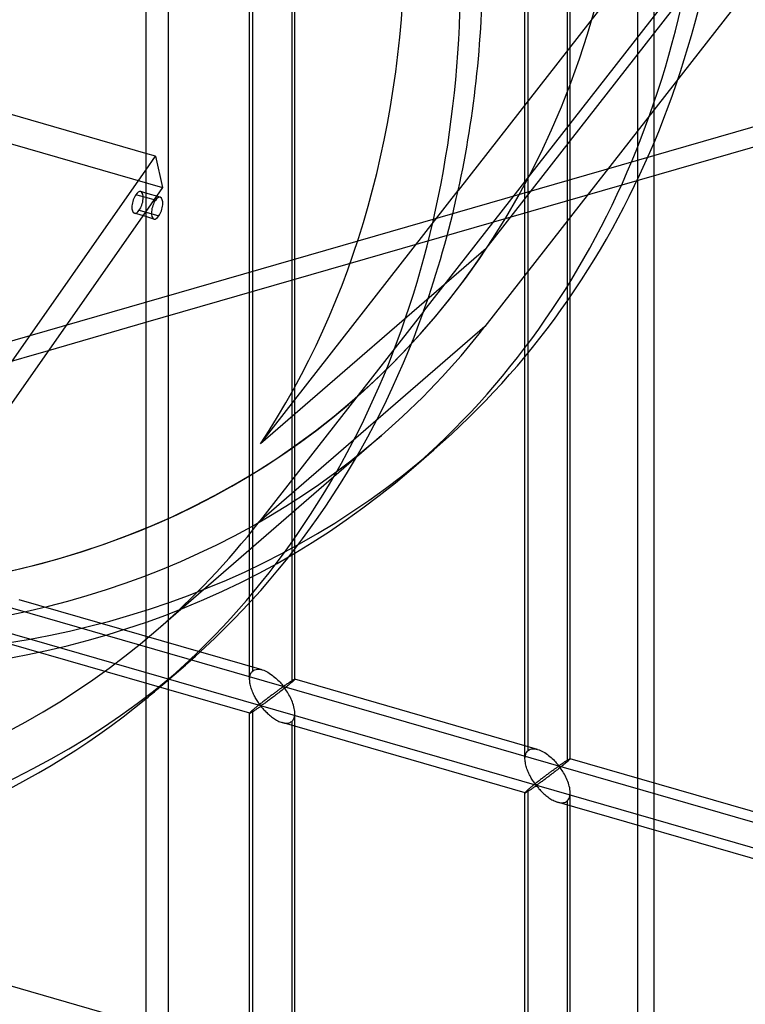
# Model space of a CAD drawing. Header units: millimetres. Extents: x -527 to 557, y -623 to 637.
# Tile 52 of 80: x 191 to 272, y -62 to 47. Entities that reach past the tile are written whole.
import ezdxf

# ---------------------------------------------------------------- set-up
doc = ezdxf.new("R2010")
doc.units = ezdxf.units.MM
doc.layers.add('MAIN-1', color=7, linetype='Continuous')
doc.layers.add('MAIN-2', color=7, linetype='Continuous')

msp = doc.modelspace()

# ---------------------------------------------------------------- linework, layer by layer
at = {"layer": 'MAIN-1'}
for p, q in [((261.54, -622.54), (261.54, 165.54)), ((205.25, 125.5), (205.25, -550)), ((205.25, 31.81), (158.01, 45.45)), ((153.34, -44.21), (205.25, 29.96)), ((205.25, 27.42), (204.68, 27.58)), ((205.25, 26.92), (204.14, 27.24)), ((205.25, 24.81), (203.99, 25.18)), ((204.9, 24.91), (156.49, -44.26)), ((194.46, 10), (205.25, 13.11)), ((205.25, -64.69), (158.01, -51.05))]:
    msp.add_line(p, q, dxfattribs=at)
for centre, major_axis, ratio, start_param, end_param in [((204.33, 26.38), (0.35, 1.2), 0.433013, 0.000058, 0.902162), ((204.33, 26.38), (0.35, 1.2), 0.433013, 0.902162, 3.14165), ((105, 90.93), (-102.13, 117.92), 0.75, 2.683513, 3.120633)]:
    msp.add_ellipse(centre, major_axis=major_axis, ratio=ratio, start_param=start_param, end_param=end_param, dxfattribs=at)
at = {"layer": 'MAIN-2'}
for p, q in [((242.93, 21.29), (470.24, 312.56)), ((470.24, 304.1), (242.79, 12.65)), ((414.83, 251.94), (239.82, 27.7)), ((420.22, 250.39), (236.01, 14.35)), ((-464.07, 221.8), (207.1, 28.05)), ((259.71, -614.79), (259.71, 164.63)), ((207.75, -547.83), (207.75, 127.67)), ((216.74, -26.41), (216.74, 91.8)), ((217.08, -25.5), (217.08, 92.14)), ((221.74, -26.41), (221.74, 91.8)), ((221.41, 90.89), (221.41, -26.75)), ((-175.9, 87.22), (555.9, -124.03)), ((526.54, -118.44), (-176.23, 84.43)), ((247.23, -35.21), (247.23, 83)), ((247.57, -34.3), (247.57, 83.34)), ((252.23, -35.21), (252.23, 83)), ((251.9, 82.09), (251.9, -35.55)), ((333.56, 52.36), (106.67, -13.14)), ((205.25, 13.11), (331.43, 49.54)), ((206.33, 31.5), (205.25, 31.81)), ((205.25, 29.96), (206.33, 31.5)), ((206.33, 31.5), (207.1, 28.05)), ((207.1, 28.05), (204.9, 24.91)), ((206.85, 26.95), (205.25, 27.42)), ((217.94, -0.35), (239.84, 27.71)), ((239.84, 27.71), (239.82, 27.7)), ((206.31, 26.62), (205.25, 26.92)), ((204.53, 25.52), (206.69, 24.89)), ((206.15, 24.55), (205.25, 24.81)), ((242.93, 21.29), (217.94, -0.35)), ((236.02, 14.36), (217.8, -8.99)), ((236.01, 14.35), (236.02, 14.36)), ((242.79, 12.65), (217.8, -8.99)), ((104.54, -15.96), (194.46, 10)), ((206.35, -21.05), (231.35, 0.6)), ((234.63, -3.18), (237.13, -1.01)), ((218.13, -25.37), (191.24, -17.6)), ((216.75, -30.17), (189.86, -22.41)), ((207.13, -26.99), (209.63, -24.83)), ((216.75, -26.28), (216.76, -26.14)), ((216.76, -26.14), (216.79, -26.01)), ((216.79, -26.01), (216.82, -25.89)), ((216.82, -25.89), (216.87, -25.77)), ((216.87, -25.77), (216.93, -25.67)), ((216.93, -25.67), (217, -25.58)), ((217, -25.58), (217.08, -25.5)), ((217.08, -25.5), (217.19, -25.41)), ((217.19, -25.41), (217.33, -25.35)), ((217.33, -25.35), (217.47, -25.31)), ((217.47, -25.31), (217.63, -25.3)), ((217.63, -25.3), (217.79, -25.3)), ((217.79, -25.3), (217.97, -25.33)), ((217.97, -25.33), (218.14, -25.37)), ((218.14, -25.37), (218.3, -25.42)), ((218.3, -25.42), (218.46, -25.49)), ((218.46, -25.49), (218.61, -25.56)), ((218.61, -25.56), (218.77, -25.64)), ((218.77, -25.64), (218.92, -25.73)), ((218.92, -25.73), (219.07, -25.83)), ((219.07, -25.83), (219.22, -25.94)), ((219.22, -25.94), (219.36, -26.05)), ((219.36, -26.05), (219.5, -26.16)), ((219.5, -26.16), (219.63, -26.27)), ((216.74, -26.43), (216.75, -26.28)), ((216.75, -26.56), (216.74, -26.43)), ((216.76, -26.7), (216.75, -26.56)), ((216.78, -26.84), (216.76, -26.7)), ((216.8, -26.97), (216.78, -26.84)), ((216.83, -27.11), (216.8, -26.97)), ((216.87, -27.25), (216.83, -27.11)), ((216.91, -27.38), (216.87, -27.25)), ((219.63, -26.27), (219.76, -26.39)), ((219.76, -26.39), (219.88, -26.51)), ((219.88, -26.51), (220, -26.63)), ((220, -26.63), (220.11, -26.74)), ((220.11, -26.74), (220.21, -26.85)), ((220.21, -26.85), (220.3, -26.96)), ((220.3, -26.96), (220.39, -27.06)), ((220.39, -27.06), (220.49, -27.14)), ((220.49, -27.14), (220.55, -27.14)), ((220.55, -27.14), (220.6, -27.11)), ((220.6, -27.11), (220.65, -27.08)), ((220.65, -27.08), (220.69, -27.05)), ((220.69, -27.05), (220.74, -27.02)), ((220.82, -27.23), (220.7, -27.33)), ((220.74, -27.02), (220.79, -26.99)), ((220.79, -26.99), (220.83, -26.96)), ((220.93, -27.14), (220.82, -27.23)), ((220.83, -26.96), (220.88, -26.93)), ((220.88, -26.93), (220.93, -26.89)), ((220.93, -26.89), (220.98, -26.86)), ((221.04, -27.05), (220.93, -27.14)), ((220.98, -26.86), (221.03, -26.83)), ((221.03, -26.83), (221.08, -26.79)), ((221.14, -26.97), (221.04, -27.05)), ((221.08, -26.79), (221.13, -26.76)), ((221.13, -26.76), (221.17, -26.73)), ((221.24, -26.89), (221.14, -26.97)), ((221.17, -26.73), (221.22, -26.7)), ((221.22, -26.7), (221.27, -26.67)), ((221.33, -26.82), (221.24, -26.89)), ((221.27, -26.67), (221.31, -26.64)), ((221.31, -26.64), (221.35, -26.61)), ((221.41, -26.75), (221.33, -26.82)), ((221.35, -26.61), (221.4, -26.59)), ((221.4, -26.59), (221.44, -26.56)), ((221.46, -26.7), (221.41, -26.75)), ((221.44, -26.56), (221.47, -26.54)), ((221.52, -26.65), (221.46, -26.7)), ((221.47, -26.54), (221.51, -26.51)), ((221.51, -26.51), (221.55, -26.49)), ((221.57, -26.61), (221.52, -26.65)), ((221.55, -26.49), (221.58, -26.47)), ((221.61, -26.57), (221.57, -26.61)), ((221.58, -26.47), (221.61, -26.46)), ((221.61, -26.46), (221.63, -26.44)), ((221.64, -26.53), (221.61, -26.57)), ((221.63, -26.44), (221.66, -26.43)), ((221.67, -26.5), (221.64, -26.53)), ((221.66, -26.43), (221.68, -26.42)), ((221.7, -26.47), (221.67, -26.5)), ((221.68, -26.42), (221.7, -26.41)), ((221.7, -26.41), (221.71, -26.41)), ((221.72, -26.45), (221.7, -26.47)), ((221.71, -26.41), (221.73, -26.41)), ((221.73, -26.43), (221.72, -26.45)), ((221.73, -26.41), (221.73, -26.41)), ((221.73, -26.41), (221.74, -26.41)), ((221.74, -26.42), (221.73, -26.43)), ((221.74, -26.41), (221.74, -26.41)), ((221.74, -26.41), (221.74, -26.41)), ((221.74, -26.41), (221.74, -26.41)), ((221.74, -26.41), (221.74, -26.41)), ((221.74, -26.41), (221.74, -26.41)), ((221.74, -26.41), (221.74, -26.42)), ((248.63, -34.17), (221.74, -26.41)), ((216.96, -27.52), (216.91, -27.38)), ((217.01, -27.66), (216.96, -27.52)), ((217.06, -27.79), (217.01, -27.66)), ((217.12, -27.93), (217.06, -27.79)), ((217.18, -28.06), (217.12, -27.93)), ((217.24, -28.19), (217.18, -28.06)), ((217.31, -28.31), (217.24, -28.19)), ((217.37, -28.43), (217.31, -28.31)), ((218.97, -28.32), (218.89, -28.39)), ((219.06, -28.26), (218.97, -28.32)), ((219.14, -28.2), (219.06, -28.26)), ((219.22, -28.14), (219.14, -28.2)), ((219.3, -28.08), (219.22, -28.14)), ((219.37, -28.02), (219.3, -28.08)), ((219.45, -27.97), (219.37, -28.02)), ((219.49, -28.27), (219.37, -28.36)), ((219.53, -27.91), (219.45, -27.97)), ((219.61, -28.18), (219.49, -28.27)), ((219.6, -27.86), (219.53, -27.91)), ((219.67, -27.8), (219.6, -27.86)), ((219.73, -28.09), (219.61, -28.18)), ((219.74, -27.75), (219.67, -27.8)), ((219.84, -28), (219.73, -28.09)), ((219.81, -27.7), (219.74, -27.75)), ((219.88, -27.65), (219.81, -27.7)), ((219.97, -27.9), (219.84, -28)), ((219.94, -27.61), (219.88, -27.65)), ((220, -27.56), (219.94, -27.61)), ((220.09, -27.81), (219.97, -27.9)), ((220.06, -27.52), (220, -27.56)), ((220.12, -27.48), (220.06, -27.52)), ((220.21, -27.71), (220.09, -27.81)), ((220.18, -27.44), (220.12, -27.48)), ((220.23, -27.4), (220.18, -27.44)), ((220.34, -27.62), (220.21, -27.71)), ((220.28, -27.36), (220.23, -27.4)), ((220.33, -27.33), (220.28, -27.36)), ((220.38, -27.3), (220.33, -27.33)), ((220.46, -27.52), (220.34, -27.62)), ((220.43, -27.28), (220.38, -27.3)), ((220.49, -27.27), (220.43, -27.28)), ((220.58, -27.42), (220.46, -27.52)), ((220.59, -27.35), (220.49, -27.27)), ((220.7, -27.33), (220.58, -27.42)), ((220.67, -27.46), (220.59, -27.35)), ((220.75, -27.57), (220.67, -27.46)), ((220.84, -27.7), (220.75, -27.57)), ((220.92, -27.83), (220.84, -27.7)), ((221.01, -27.97), (220.92, -27.83)), ((221.1, -28.12), (221.01, -27.97)), ((221.18, -28.27), (221.1, -28.12)), ((221.26, -28.43), (221.18, -28.27)), ((217.44, -28.55), (217.37, -28.43)), ((217.51, -28.66), (217.44, -28.55)), ((217.58, -28.77), (217.51, -28.66)), ((217.62, -29.38), (217.54, -29.44)), ((217.64, -28.88), (217.58, -28.77)), ((217.7, -29.31), (217.62, -29.38)), ((217.71, -28.98), (217.64, -28.88)), ((217.78, -29.25), (217.7, -29.31)), ((217.78, -29.07), (217.71, -28.98)), ((217.84, -29.16), (217.78, -29.07)), ((217.86, -29.18), (217.78, -29.25)), ((217.9, -29.24), (217.84, -29.16)), ((217.95, -29.11), (217.86, -29.18)), ((217.98, -29.31), (217.9, -29.24)), ((217.91, -29.45), (217.99, -29.43)), ((218.04, -29.05), (217.95, -29.11)), ((218.07, -29.29), (217.98, -29.31)), ((217.99, -29.43), (218.08, -29.5)), ((218.12, -28.98), (218.04, -29.05)), ((218.14, -29.25), (218.07, -29.29)), ((218.21, -28.91), (218.12, -28.98)), ((218.21, -29.21), (218.14, -29.25)), ((218.3, -28.84), (218.21, -28.91)), ((218.28, -29.15), (218.21, -29.21)), ((218.36, -29.1), (218.28, -29.15)), ((218.38, -28.77), (218.3, -28.84)), ((218.45, -29.04), (218.36, -29.1)), ((218.47, -28.71), (218.38, -28.77)), ((218.54, -28.97), (218.45, -29.04)), ((218.56, -28.64), (218.47, -28.71)), ((218.63, -28.91), (218.54, -28.97)), ((218.64, -28.58), (218.56, -28.64)), ((218.72, -28.84), (218.63, -28.91)), ((218.72, -28.51), (218.64, -28.58)), ((218.81, -28.45), (218.72, -28.51)), ((218.82, -28.76), (218.72, -28.84)), ((218.89, -28.39), (218.81, -28.45)), ((218.93, -28.69), (218.82, -28.76)), ((219.03, -28.61), (218.93, -28.69)), ((219.14, -28.53), (219.03, -28.61)), ((219.26, -28.44), (219.14, -28.53)), ((219.37, -28.36), (219.26, -28.44)), ((221.34, -28.6), (221.26, -28.43)), ((221.41, -28.76), (221.34, -28.6)), ((221.48, -28.94), (221.41, -28.76)), ((221.54, -29.11), (221.48, -28.94)), ((221.6, -29.28), (221.54, -29.11)), ((221.65, -29.46), (221.6, -29.28)), ((216.75, -30.15), (216.74, -30.16)), ((216.74, -30.16), (216.74, -30.17)), ((216.74, -148.38), (216.74, -30.16)), ((216.74, -30.17), (216.74, -30.17)), ((216.74, -30.17), (216.74, -30.17)), ((216.74, -30.17), (216.75, -30.17)), ((216.76, -30.13), (216.75, -30.15)), ((216.75, -30.17), (216.75, -30.17)), ((216.75, -30.17), (216.75, -30.17)), ((216.75, -30.17), (216.76, -30.17)), ((216.79, -30.1), (216.76, -30.13)), ((216.76, -30.17), (216.78, -30.16)), ((216.78, -30.16), (216.81, -30.15)), ((216.82, -30.06), (216.79, -30.1)), ((216.81, -30.15), (216.84, -30.14)), ((216.87, -30.01), (216.82, -30.06)), ((216.84, -30.14), (216.87, -30.12)), ((216.93, -29.96), (216.87, -30.01)), ((216.87, -30.12), (216.92, -30.09)), ((216.92, -30.09), (216.96, -30.07)), ((217, -29.9), (216.93, -29.96)), ((216.96, -30.07), (217.01, -30.04)), ((217.08, -29.83), (217, -29.9)), ((217.01, -30.04), (217.07, -30)), ((217.07, -30), (217.13, -29.97)), ((217.13, -29.78), (217.08, -29.83)), ((217.08, -147.46), (217.08, -29.83)), ((217.19, -29.73), (217.13, -29.78)), ((217.13, -29.97), (217.19, -29.93)), ((217.25, -29.68), (217.19, -29.73)), ((217.19, -29.93), (217.25, -29.89)), ((217.32, -29.62), (217.25, -29.68)), ((217.25, -29.89), (217.31, -29.84)), ((217.31, -29.84), (217.38, -29.8)), ((217.39, -29.56), (217.32, -29.62)), ((217.38, -29.8), (217.45, -29.75)), ((217.46, -29.5), (217.39, -29.56)), ((217.45, -29.75), (217.51, -29.71)), ((217.54, -29.44), (217.46, -29.5)), ((217.51, -29.71), (217.58, -29.66)), ((217.58, -29.66), (217.65, -29.62)), ((217.65, -29.62), (217.72, -29.57)), ((217.72, -29.57), (217.78, -29.53)), ((217.78, -29.53), (217.85, -29.49)), ((217.85, -29.49), (217.91, -29.45)), ((218.08, -29.5), (218.14, -29.57)), ((218.14, -29.57), (218.21, -29.65)), ((218.21, -29.65), (218.29, -29.74)), ((218.29, -29.74), (218.37, -29.82)), ((218.37, -29.82), (218.45, -29.91)), ((218.45, -29.91), (218.54, -30)), ((218.54, -30), (218.63, -30.1)), ((218.63, -30.1), (218.73, -30.19)), ((218.73, -30.19), (218.83, -30.28)), ((218.83, -30.28), (218.93, -30.37)), ((218.93, -30.37), (219.04, -30.46)), ((219.04, -30.46), (219.15, -30.55)), ((221.68, -29.63), (221.65, -29.46)), ((221.66, -30.69), (221.71, -30.52)), ((221.71, -29.8), (221.68, -29.63)), ((221.73, -29.98), (221.71, -29.8)), ((221.71, -30.52), (221.73, -30.34)), ((221.74, -30.15), (221.73, -29.98)), ((221.73, -30.34), (221.74, -30.15)), ((221.74, -148.38), (221.74, -30.16)), ((219.15, -30.55), (219.26, -30.64)), ((219.26, -30.64), (219.38, -30.72)), ((219.38, -30.72), (219.49, -30.8)), ((219.49, -30.8), (219.61, -30.87)), ((219.61, -30.87), (219.73, -30.94)), ((219.73, -30.94), (219.85, -31.01)), ((219.85, -31.01), (219.97, -31.07)), ((219.97, -31.07), (220.09, -31.12)), ((220.09, -31.12), (220.22, -31.17)), ((220.22, -31.17), (220.34, -31.21)), ((220.34, -31.21), (220.48, -31.24)), ((247.24, -38.97), (220.35, -31.21)), ((220.48, -31.24), (220.61, -31.27)), ((220.61, -31.27), (220.75, -31.28)), ((220.75, -31.28), (220.87, -31.28)), ((220.87, -31.28), (221, -31.26)), ((221, -31.26), (221.11, -31.24)), ((221.11, -31.24), (221.22, -31.2)), ((221.22, -31.2), (221.32, -31.14)), ((221.32, -31.14), (221.41, -31.08)), ((221.41, -31.08), (221.51, -30.97)), ((221.41, -31.08), (221.41, -148.71)), ((221.51, -30.97), (221.59, -30.84)), ((221.59, -30.84), (221.66, -30.69)), ((247.25, -34.94), (247.28, -34.81)), ((247.28, -34.81), (247.31, -34.69)), ((247.31, -34.69), (247.36, -34.57)), ((247.36, -34.57), (247.42, -34.47)), ((247.42, -34.47), (247.49, -34.38)), ((247.49, -34.38), (247.57, -34.3)), ((247.57, -34.3), (247.68, -34.22)), ((247.68, -34.22), (247.82, -34.16)), ((247.82, -34.16), (247.96, -34.12)), ((247.96, -34.12), (248.12, -34.1)), ((248.12, -34.1), (248.28, -34.1)), ((248.28, -34.1), (248.46, -34.13)), ((248.46, -34.13), (248.63, -34.17)), ((248.63, -34.17), (248.79, -34.22)), ((248.79, -34.22), (248.95, -34.29)), ((248.95, -34.29), (249.1, -34.36)), ((249.1, -34.36), (249.26, -34.44)), ((249.26, -34.44), (249.41, -34.53)), ((249.41, -34.53), (249.56, -34.63)), ((249.56, -34.63), (249.71, -34.74)), ((249.71, -34.74), (249.85, -34.85)), ((249.85, -34.85), (249.99, -34.96)), ((247.23, -35.23), (247.24, -35.08)), ((247.24, -35.36), (247.23, -35.23)), ((247.24, -35.08), (247.25, -34.94)), ((247.25, -35.5), (247.24, -35.36)), ((247.27, -35.64), (247.25, -35.5)), ((247.3, -35.77), (247.27, -35.64)), ((247.33, -35.91), (247.3, -35.77)), ((247.36, -36.05), (247.33, -35.91)), ((249.99, -34.96), (250.12, -35.08)), ((250.12, -35.08), (250.25, -35.19)), ((250.25, -35.19), (250.37, -35.31)), ((250.37, -35.31), (250.49, -35.43)), ((250.49, -35.43), (250.6, -35.55)), ((250.6, -35.55), (250.7, -35.66)), ((250.7, -35.66), (250.79, -35.76)), ((250.79, -35.76), (250.88, -35.86)), ((250.88, -35.86), (250.98, -35.95)), ((250.98, -35.95), (251.05, -35.94)), ((251.05, -35.94), (251.09, -35.91)), ((251.09, -35.91), (251.14, -35.89)), ((251.14, -35.89), (251.18, -35.86)), ((251.18, -35.86), (251.23, -35.82)), ((251.23, -35.82), (251.28, -35.79)), ((251.28, -35.79), (251.33, -35.76)), ((251.42, -35.94), (251.31, -36.03)), ((251.33, -35.76), (251.37, -35.73)), ((251.37, -35.73), (251.42, -35.69)), ((251.42, -35.69), (251.47, -35.66)), ((251.53, -35.86), (251.42, -35.94)), ((251.47, -35.66), (251.52, -35.63)), ((251.52, -35.63), (251.57, -35.6)), ((251.63, -35.77), (251.53, -35.86)), ((251.57, -35.6), (251.62, -35.56)), ((251.62, -35.56), (251.66, -35.53)), ((251.73, -35.69), (251.63, -35.77)), ((251.66, -35.53), (251.71, -35.5)), ((251.71, -35.5), (251.76, -35.47)), ((251.82, -35.62), (251.73, -35.69)), ((251.76, -35.47), (251.8, -35.44)), ((251.8, -35.44), (251.85, -35.41)), ((251.9, -35.55), (251.82, -35.62)), ((251.85, -35.41), (251.89, -35.39)), ((251.89, -35.39), (251.93, -35.36)), ((251.96, -35.5), (251.9, -35.55)), ((251.93, -35.36), (251.97, -35.34)), ((252.01, -35.45), (251.96, -35.5)), ((251.97, -35.34), (252, -35.32)), ((252, -35.32), (252.04, -35.3)), ((252.06, -35.41), (252.01, -35.45)), ((252.04, -35.3), (252.07, -35.28)), ((252.1, -35.37), (252.06, -35.41)), ((252.07, -35.28), (252.1, -35.26)), ((252.1, -35.26), (252.12, -35.25)), ((252.14, -35.33), (252.1, -35.37)), ((252.12, -35.25), (252.15, -35.23)), ((252.17, -35.3), (252.14, -35.33)), ((252.15, -35.23), (252.17, -35.22)), ((252.17, -35.22), (252.19, -35.22)), ((252.19, -35.28), (252.17, -35.3)), ((252.19, -35.22), (252.2, -35.21)), ((252.21, -35.25), (252.19, -35.28)), ((252.2, -35.21), (252.22, -35.21)), ((252.22, -35.24), (252.21, -35.25)), ((252.22, -35.21), (252.23, -35.21)), ((252.23, -35.22), (252.22, -35.24)), ((252.23, -35.21), (252.23, -35.21)), ((252.23, -35.21), (252.23, -35.21)), ((252.23, -35.21), (252.23, -35.21)), ((252.23, -35.21), (252.23, -35.21)), ((252.23, -35.21), (252.23, -35.21)), ((252.23, -35.21), (252.23, -35.21)), ((252.23, -35.21), (252.23, -35.22)), ((279.12, -42.97), (252.23, -35.21)), ((247.4, -36.18), (247.36, -36.05)), ((247.45, -36.32), (247.4, -36.18)), ((247.5, -36.46), (247.45, -36.32)), ((247.55, -36.59), (247.5, -36.46)), ((247.61, -36.73), (247.55, -36.59)), ((247.67, -36.86), (247.61, -36.73)), ((247.73, -36.99), (247.67, -36.86)), ((247.8, -37.11), (247.73, -36.99)), ((249.55, -37.06), (249.46, -37.13)), ((249.63, -37), (249.55, -37.06)), ((249.71, -36.94), (249.63, -37)), ((249.79, -36.88), (249.71, -36.94)), ((249.87, -36.82), (249.79, -36.88)), ((249.94, -36.77), (249.87, -36.82)), ((250.02, -36.71), (249.94, -36.77)), ((250.1, -36.98), (249.98, -37.07)), ((250.09, -36.66), (250.02, -36.71)), ((250.16, -36.6), (250.09, -36.66)), ((250.22, -36.89), (250.1, -36.98)), ((250.23, -36.55), (250.16, -36.6)), ((250.34, -36.8), (250.22, -36.89)), ((250.3, -36.5), (250.23, -36.55)), ((250.37, -36.46), (250.3, -36.5)), ((250.46, -36.71), (250.34, -36.8)), ((250.43, -36.41), (250.37, -36.46)), ((250.49, -36.36), (250.43, -36.41)), ((250.58, -36.61), (250.46, -36.71)), ((250.55, -36.32), (250.49, -36.36)), ((250.61, -36.28), (250.55, -36.32)), ((250.7, -36.52), (250.58, -36.61)), ((250.67, -36.24), (250.61, -36.28)), ((250.72, -36.2), (250.67, -36.24)), ((250.83, -36.42), (250.7, -36.52)), ((250.77, -36.17), (250.72, -36.2)), ((250.82, -36.13), (250.77, -36.17)), ((250.87, -36.1), (250.82, -36.13)), ((250.95, -36.32), (250.83, -36.42)), ((250.92, -36.08), (250.87, -36.1)), ((250.98, -36.07), (250.92, -36.08)), ((251.07, -36.22), (250.95, -36.32)), ((251.08, -36.16), (250.98, -36.07)), ((251.19, -36.13), (251.07, -36.22)), ((251.16, -36.26), (251.08, -36.16)), ((251.25, -36.37), (251.16, -36.26)), ((251.31, -36.03), (251.19, -36.13)), ((251.33, -36.5), (251.25, -36.37)), ((251.41, -36.63), (251.33, -36.5)), ((251.5, -36.77), (251.41, -36.63)), ((251.59, -36.92), (251.5, -36.77)), ((251.67, -37.07), (251.59, -36.92)), ((247.86, -37.23), (247.8, -37.11)), ((247.93, -37.35), (247.86, -37.23)), ((248, -37.47), (247.93, -37.35)), ((248.07, -37.58), (248, -37.47)), ((248.14, -37.68), (248.07, -37.58)), ((248.19, -38.12), (248.11, -38.18)), ((248.2, -37.78), (248.14, -37.68)), ((248.27, -38.05), (248.19, -38.12)), ((248.27, -37.87), (248.2, -37.78)), ((248.33, -37.96), (248.27, -37.87)), ((248.36, -37.98), (248.27, -38.05)), ((248.4, -38.04), (248.33, -37.96)), ((248.44, -37.92), (248.36, -37.98)), ((248.47, -38.11), (248.4, -38.04)), ((248.53, -37.85), (248.44, -37.92)), ((248.56, -38.09), (248.47, -38.11)), ((248.61, -37.78), (248.53, -37.85)), ((248.63, -38.05), (248.56, -38.09)), ((248.7, -37.71), (248.61, -37.78)), ((248.7, -38.01), (248.63, -38.05)), ((248.79, -37.64), (248.7, -37.71)), ((248.78, -37.96), (248.7, -38.01)), ((248.85, -37.9), (248.78, -37.96)), ((248.88, -37.58), (248.79, -37.64)), ((248.94, -37.84), (248.85, -37.9)), ((248.96, -37.51), (248.88, -37.58)), ((249.03, -37.78), (248.94, -37.84)), ((249.05, -37.44), (248.96, -37.51)), ((249.12, -37.71), (249.03, -37.78)), ((249.13, -37.38), (249.05, -37.44)), ((249.22, -37.64), (249.12, -37.71)), ((249.21, -37.32), (249.13, -37.38)), ((249.3, -37.25), (249.21, -37.32)), ((249.31, -37.57), (249.22, -37.64)), ((249.38, -37.19), (249.3, -37.25)), ((249.42, -37.49), (249.31, -37.57)), ((249.46, -37.13), (249.38, -37.19)), ((249.52, -37.41), (249.42, -37.49)), ((249.63, -37.33), (249.52, -37.41)), ((249.75, -37.24), (249.63, -37.33)), ((249.86, -37.16), (249.75, -37.24)), ((249.98, -37.07), (249.86, -37.16)), ((251.75, -37.23), (251.67, -37.07)), ((251.83, -37.4), (251.75, -37.23)), ((251.9, -37.57), (251.83, -37.4)), ((251.97, -37.74), (251.9, -37.57)), ((252.04, -37.91), (251.97, -37.74)), ((252.09, -38.09), (252.04, -37.91)), ((252.14, -38.26), (252.09, -38.09)), ((247.24, -38.95), (247.23, -38.97)), ((247.23, -157.18), (247.23, -38.96)), ((247.23, -38.97), (247.23, -38.97)), ((247.23, -38.97), (247.23, -38.97)), ((247.23, -38.97), (247.24, -38.97)), ((247.25, -38.93), (247.24, -38.95)), ((247.24, -38.97), (247.24, -38.97)), ((247.24, -38.97), (247.24, -38.97)), ((247.24, -38.97), (247.24, -38.97)), ((247.24, -38.97), (247.25, -38.97)), ((247.28, -38.9), (247.25, -38.93)), ((247.25, -38.97), (247.27, -38.97)), ((247.27, -38.97), (247.3, -38.95)), ((247.31, -38.86), (247.28, -38.9)), ((247.3, -38.95), (247.33, -38.94)), ((247.36, -38.82), (247.31, -38.86)), ((247.33, -38.94), (247.37, -38.92)), ((247.42, -38.76), (247.36, -38.82)), ((247.37, -38.92), (247.41, -38.9)), ((247.41, -38.9), (247.45, -38.87)), ((247.49, -38.7), (247.42, -38.76)), ((247.45, -38.87), (247.5, -38.84)), ((247.57, -38.63), (247.49, -38.7)), ((247.5, -38.84), (247.56, -38.8)), ((247.56, -38.8), (247.62, -38.77)), ((247.62, -38.58), (247.57, -38.63)), ((247.57, -156.27), (247.57, -38.63)), ((247.68, -38.53), (247.62, -38.58)), ((247.62, -38.77), (247.68, -38.73)), ((247.75, -38.48), (247.68, -38.53)), ((247.68, -38.73), (247.74, -38.69)), ((247.74, -38.69), (247.8, -38.64)), ((247.81, -38.42), (247.75, -38.48)), ((247.8, -38.64), (247.87, -38.6)), ((247.88, -38.37), (247.81, -38.42)), ((247.87, -38.6), (247.94, -38.56)), ((247.95, -38.31), (247.88, -38.37)), ((247.94, -38.56), (248.01, -38.51)), ((248.03, -38.24), (247.95, -38.31)), ((248.01, -38.51), (248.07, -38.46)), ((248.11, -38.18), (248.03, -38.24)), ((248.07, -38.46), (248.14, -38.42)), ((248.14, -38.42), (248.21, -38.37)), ((248.21, -38.37), (248.27, -38.33)), ((248.27, -38.33), (248.34, -38.29)), ((248.34, -38.29), (248.4, -38.25)), ((248.4, -38.25), (248.48, -38.23)), ((248.48, -38.23), (248.57, -38.3)), ((248.57, -38.3), (248.64, -38.37)), ((248.64, -38.37), (248.71, -38.45)), ((248.71, -38.45), (248.78, -38.54)), ((248.78, -38.54), (248.86, -38.62)), ((248.86, -38.62), (248.94, -38.71)), ((248.94, -38.71), (249.03, -38.81)), ((249.03, -38.81), (249.12, -38.9)), ((249.12, -38.9), (249.22, -38.99)), ((249.22, -38.99), (249.32, -39.08)), ((249.32, -39.08), (249.42, -39.17)), ((249.42, -39.17), (249.53, -39.26)), ((252.18, -38.43), (252.14, -38.26)), ((252.21, -38.61), (252.18, -38.43)), ((252.2, -39.32), (252.22, -39.14)), ((252.22, -38.78), (252.21, -38.61)), ((252.23, -38.95), (252.22, -38.78)), ((252.22, -39.14), (252.23, -38.95)), ((252.23, -157.18), (252.23, -38.96)), ((249.53, -39.26), (249.64, -39.35)), ((249.64, -39.35), (249.75, -39.44)), ((249.75, -39.44), (249.87, -39.52)), ((249.87, -39.52), (249.98, -39.6)), ((249.98, -39.6), (250.1, -39.67)), ((250.1, -39.67), (250.22, -39.74)), ((250.22, -39.74), (250.34, -39.81)), ((250.34, -39.81), (250.46, -39.87)), ((250.46, -39.87), (250.58, -39.92)), ((250.58, -39.92), (250.71, -39.97)), ((250.71, -39.97), (250.83, -40.01)), ((250.83, -40.01), (250.97, -40.04)), ((277.73, -47.77), (250.84, -40.01)), ((250.97, -40.04), (251.1, -40.07)), ((251.1, -40.07), (251.24, -40.08)), ((251.24, -40.08), (251.36, -40.08)), ((251.36, -40.08), (251.49, -40.07)), ((251.49, -40.07), (251.6, -40.04)), ((251.6, -40.04), (251.71, -40)), ((251.71, -40), (251.81, -39.95)), ((251.81, -39.95), (251.9, -39.88)), ((251.9, -39.88), (252, -39.77)), ((251.9, -39.88), (251.9, -157.51)), ((252, -39.77), (252.09, -39.64)), ((252.09, -39.64), (252.15, -39.49)), ((252.15, -39.49), (252.2, -39.32))]:
    msp.add_line(p, q, dxfattribs=at)
for centre, major_axis, ratio, start_param, end_param in [((20, 17.32), (-255.31, 294.81), 0.75, -2.427868, 0), ((17.5, 15.16), (255.31, -294.81), 0.75, 0.713724, 3.141593), ((135, 116.91), (102.13, -117.92), 0.75, -2.427868, 0), ((132.5, 114.75), (-102.13, 117.92), 0.75, 0.713724, 3.141593), ((132.5, 114.74), (-98.85, 114.15), 0.75, 0.713724, 3.141593), ((132.5, 114.75), (95.58, -110.37), 0.75, -2.427868, 0.713724), ((132.5, 114.74), (-95.58, 110.37), 0.75, 0.713724, 3.346711), ((107.5, 93.1), (102.13, -117.92), 0.75, -2.427868, -0.000001), ((107.5, 93.1), (98.85, -114.15), 0.75, -2.427868, 0.000001), ((135, 116.91), (102.13, -117.92), 0.75, 0, 0.713724), ((132.5, 114.75), (-102.13, 117.92), 0.75, -3.141592, -2.427868), ((107.5, 93.1), (95.58, -110.37), 0.75, 0.205118, 0.713724), ((107.5, 93.1), (102.13, -117.92), 0.75, 0.51111, 0.713724), ((105, 90.93), (-102.13, 117.92), 0.75, -3.141592, -2.427868), ((204.33, 26.38), (0.35, 1.2), 0.433013, -2.239431, 0.000058), ((107.48, 93.08), (102.13, -117.92), 0.75, 0.400455, 0.51111), ((206.5, 25.75), (-0.35, -1.2), 0.433013, -2.239431, 0.000058), ((206.5, 25.75), (-0.35, -1.2), 0.433013, -3.141535, -2.239431), ((206.5, 25.75), (-0.35, -1.2), 0.433013, 0.902162, 3.14165), ((204.33, 26.38), (0.35, 1.2), 0.433013, -3.141535, -2.239431), ((206.5, 25.75), (-0.35, -1.2), 0.433013, 0.000058, 0.902162), ((107.5, 93.1), (102.13, -117.92), 0.75, -0.000001, 0.400455), ((132.5, 114.74), (-98.85, 114.15), 0.75, -3.141592, -2.995003), ((107.5, 93.1), (98.85, -114.15), 0.75, 0.000001, 0.146589), ((105, 90.93), (-102.13, 117.92), 0.75, 3.120633, 3.141593)]:
    msp.add_ellipse(centre, major_axis=major_axis, ratio=ratio, start_param=start_param, end_param=end_param, dxfattribs=at)

doc.saveas('drawing.dxf')
